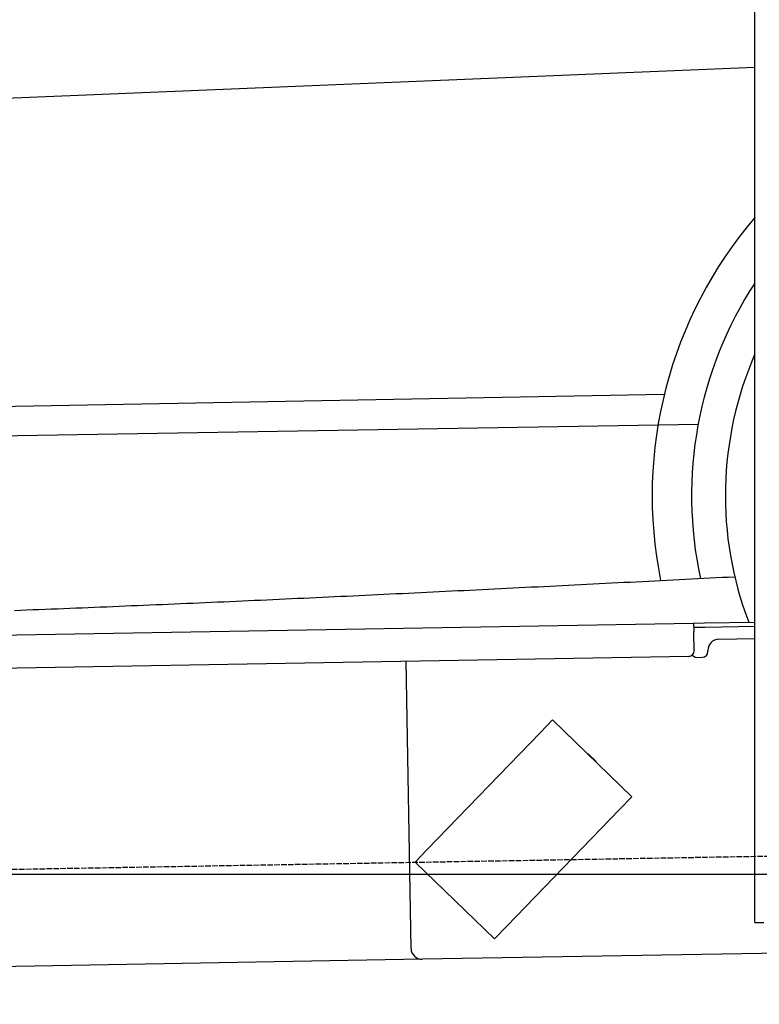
# Model space of a CAD drawing. Extents: x 562 to 7231, y 5817 to 12126.
# Tile 30 of 58: x 3782 to 4452, y 7998 to 8890. Entities that reach past the tile are written whole.
import ezdxf

# ---------------------------------------------------------------- set-up
doc = ezdxf.new("R2010")
doc.units = 0
doc.linetypes.add('GEN3', pattern=[6.25, 5, -1.25])
doc.layers.get('0').update_dxf_attribs({"linetype": 'CONTINUOUS'})
for name, color, linetype in [('3', 6, 'GEN3'), ('5', 3, 'CONTINUOUS'), ('CAR', 10, 'CONTINUOUS')]:
    doc.layers.add(name, color=color, linetype=linetype)

msp = doc.modelspace()

# ---------------------------------------------------------------- linework, layer by layer
for p, q in [((4447.567, 8097.479), (4447.567, 9819.479)), ((1732.775, 8297.073), (4392.087, 8343.491)), ((4392.087, 8343.491), (4402.086, 8343.666)), ((4392.087, 8343.491), (4392.227, 8335.492)), ((4402.086, 8343.666), (4447.567, 8344.459)), ((4402.155, 8339.666), (4392.157, 8339.492)), ((4392.523, 8318.495), (4392.227, 8335.492)), ((4447.567, 8340.459), (4402.155, 8339.666)), ((4414.845, 8328.886), (4447.567, 8329.457)), ((4405.039, 8317.713), (4405.021, 8318.713)), ((4387.611, 8313.408), (1732.775, 8267.068)), ((4136.188, 8048.98), (4131.65, 8308.941)), ((4395.128, 8312.539), (4400.127, 8312.627)), ((4264.17, 8255.817), (4253.055, 8244.308)), ((4264.17, 8255.817), (4336.104, 8186.352)), ((4150.941, 8138.565), (4253.055, 8244.308)), ((4297.247, 8224.57), (4303.721, 8218.318)), ((4324.989, 8174.842), (4336.104, 8186.352)), ((4324.989, 8174.842), (4222.875, 8069.099)), ((4150.941, 8138.565), (4139.826, 8127.056)), ((4211.76, 8057.59), (4139.826, 8127.056)), ((4447.567, 8072.479), (4447.567, 8097.479)), ((4447.567, 8072.479), (4447.567, 8097.479)), ((4211.76, 8057.59), (4222.875, 8069.099)), ((4447.567, 8072.479), (4455.567, 8072.479)), ((4476.484, 8044.919), (4146.361, 8039.156)), ((4146.361, 8039.156), (1812.775, 7998.423))]:
    msp.add_line(p, q)
for centre, radius, start, end in [((4415.02, 8318.888), 10, 91, 181), ((4387.524, 8318.408), 5, 271, 1), ((4400.04, 8317.626), 5, 271, 1), ((4395.04, 8317.539), 5, 214.236717, 271), ((4296.552, 8223.851), 1, 46, 106), ((4303.027, 8217.599), 1, 346, 46), ((4146.187, 8049.155), 10, 181, 271)]:
    msp.add_arc(centre, radius, start, end)
at = {"layer": '3'}
msp.add_line((1175.278, 8075.309), (6230.443, 8163.547), dxfattribs=at)
at = {"layer": '5'}
msp.add_line((6272.775, 8115.902), (872.775, 8115.902), dxfattribs=at)
at = {"layer": 'CAR'}
for p, q in [((4447.567, 8846.571), (2294.044, 8757.668)), ((4365.48, 8550.369), (2450.444, 8515.281)), ((2401.858, 8490.682), (4396.23, 8523.642))]:
    msp.add_line(p, q, dxfattribs=at)
msp.add_polyline3d([(3776.99, 8355.08, 0), (3782.57, 8355.29, 0), (3788.14, 8355.51, 0), (3793.72, 8355.72, 0), (3799.29, 8355.94, 0), (3804.87, 8356.15, 0), (3810.45, 8356.37, 0), (3816.02, 8356.59, 0), (3821.6, 8356.81, 0), (3827.18, 8357.03, 0), (3832.75, 8357.26, 0), (3838.33, 8357.48, 0), (3843.9, 8357.71, 0), (3849.48, 8357.93, 0), (3855.06, 8358.16, 0), (3860.63, 8358.39, 0), (3866.21, 8358.62, 0), (3871.78, 8358.85, 0), (3877.36, 8359.08, 0), (3882.94, 8359.32, 0), (3888.51, 8359.55, 0), (3894.09, 8359.79, 0), (3899.66, 8360.02, 0), (3905.24, 8360.26, 0), (3910.81, 8360.5, 0), (3916.39, 8360.74, 0), (3921.97, 8360.98, 0), (3927.54, 8361.22, 0), (3933.12, 8361.46, 0), (3938.69, 8361.7, 0), (3944.27, 8361.95, 0), (3949.85, 8362.19, 0), (3955.42, 8362.44, 0), (3961, 8362.68, 0), (3966.57, 8362.93, 0), (3972.15, 8363.18, 0), (3977.72, 8363.43, 0), (3983.3, 8363.68, 0), (3988.88, 8363.93, 0), (3994.45, 8364.18, 0), (4000.03, 8364.44, 0), (4005.6, 8364.69, 0), (4011.18, 8364.94, 0), (4016.75, 8365.2, 0), (4022.33, 8365.45, 0), (4027.9, 8365.71, 0), (4033.48, 8365.97, 0), (4039.06, 8366.23, 0), (4044.63, 8366.49, 0), (4050.21, 8366.75, 0), (4055.78, 8367.01, 0), (4061.36, 8367.27, 0), (4066.93, 8367.53, 0), (4072.51, 8367.79, 0), (4078.08, 8368.06, 0), (4083.66, 8368.32, 0), (4089.23, 8368.58, 0), (4094.81, 8368.85, 0), (4100.39, 8369.12, 0), (4105.96, 8369.38, 0), (4111.54, 8369.65, 0), (4117.11, 8369.92, 0), (4122.69, 8370.19, 0), (4128.26, 8370.46, 0), (4133.84, 8370.72, 0), (4139.41, 8370.99, 0), (4144.99, 8371.27, 0), (4150.56, 8371.54, 0), (4156.14, 8371.81, 0), (4161.71, 8372.08, 0), (4167.29, 8372.35, 0), (4172.86, 8372.63, 0), (4178.44, 8372.9, 0), (4184.02, 8373.18, 0), (4189.59, 8373.45, 0), (4195.17, 8373.73, 0), (4200.74, 8374, 0), (4206.32, 8374.28, 0), (4211.89, 8374.55, 0), (4217.47, 8374.83, 0), (4223.04, 8375.11, 0), (4228.62, 8375.39, 0), (4234.19, 8375.66, 0), (4239.77, 8375.94, 0), (4245.34, 8376.22, 0), (4250.92, 8376.5, 0), (4256.49, 8376.78, 0), (4262.07, 8377.06, 0), (4267.64, 8377.34, 0), (4273.22, 8377.62, 0), (4278.79, 8377.9, 0), (4284.37, 8378.18, 0), (4289.94, 8378.46, 0), (4295.52, 8378.75, 0), (4301.09, 8379.03, 0), (4306.67, 8379.31, 0), (4312.24, 8379.59, 0), (4317.82, 8379.88, 0), (4323.39, 8380.16, 0), (4328.97, 8380.44, 0), (4334.54, 8380.72, 0), (4340.12, 8381.01, 0), (4345.7, 8381.29, 0), (4351.27, 8381.57, 0), (4356.85, 8381.86, 0), (4362.42, 8382.14, 0), (4368, 8382.42, 0), (4373.57, 8382.71, 0), (4379.15, 8382.99, 0), (4384.72, 8383.27, 0), (4390.3, 8383.56, 0), (4395.87, 8383.84, 0), (4401.45, 8384.12, 0), (4407.02, 8384.4, 0), (4412.6, 8384.69, 0), (4418.17, 8384.97, 0), (4423.75, 8385.25, 0), (4429.32, 8385.54, 0)], dxfattribs=at)
for radius, start, end in [(387.596, 139.459701, 191.418528), (351.904, 146.827528, 192.28925), (321.278, 156.465328, 200.878856)]:
    msp.add_arc((4742.12, 8458.862), radius, start, end, dxfattribs=at)

doc.saveas('drawing.dxf')
